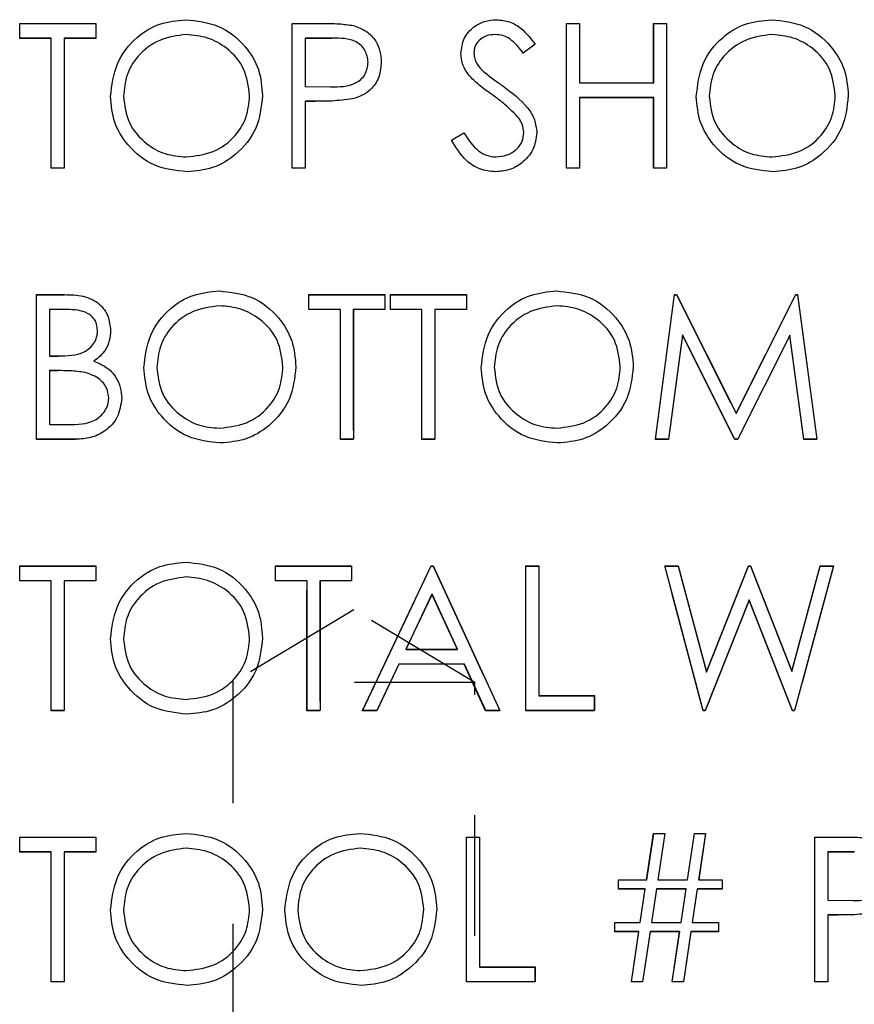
# Model space of a CAD drawing. Header units: inches. Extents: x 220 to 877, y 4 to 174.
# Tile 44 of 256: x 242.072 to 242.765, y 30.723 to 31.54. Entities that reach past the tile are written whole.
import ezdxf

# ---------------------------------------------------------------- set-up
doc = ezdxf.new("R2010")
doc.units = ezdxf.units.IN
doc.header["$LTSCALE"] = 0.5
doc.header["$MEASUREMENT"] = 0
doc.linetypes.add('HIDDEN', pattern=[0.225, 0.15, -0.075])
doc.layers.add('SID-M-H', color=4, linetype='HIDDEN')
doc.layers.add('SID-M-S', color=105, linetype='Continuous')

msp = doc.modelspace()

# ---------------------------------------------------------------- linework, layer by layer
at = {"layer": 'SID-M-H'}
for p, q in [((242.07226, 31.53633), (242.13534, 31.53633)), ((242.07226, 31.52403), (242.07226, 31.53633)), ((242.13534, 31.53633), (242.13534, 31.52403)), ((242.29842, 31.53633), (242.32195, 31.53633)), ((242.29842, 31.41633), (242.29842, 31.53633)), ((242.52611, 31.53633), (242.53688, 31.53633)), ((242.52611, 31.41633), (242.52611, 31.53633)), ((242.53688, 31.53633), (242.53688, 31.4871)), ((242.59842, 31.53633), (242.60919, 31.53633)), ((242.59842, 31.4871), (242.59842, 31.53633)), ((242.60919, 31.53633), (242.60919, 31.41633)), ((242.09842, 31.52403), (242.07226, 31.52403)), ((242.09842, 31.41633), (242.09842, 31.52403)), ((242.10919, 31.52403), (242.10919, 31.41633)), ((242.13534, 31.52403), (242.10919, 31.52403)), ((242.30919, 31.52403), (242.30919, 31.48403)), ((242.33113, 31.52403), (242.30919, 31.52403)), ((242.49996, 31.5191), (242.49022, 31.51172)), ((242.30919, 31.48403), (242.3302, 31.48376)), ((242.53688, 31.4871), (242.59842, 31.4871)), ((242.53688, 31.47479), (242.53688, 31.41633)), ((242.59842, 31.47479), (242.53688, 31.47479)), ((242.59842, 31.41633), (242.59842, 31.47479)), ((242.30919, 31.47172), (242.30919, 31.41633)), ((242.31777, 31.47172), (242.30919, 31.47172)), ((242.43072, 31.43948), (242.44087, 31.44556)), ((242.10919, 31.41633), (242.09842, 31.41633)), ((242.30919, 31.41633), (242.29842, 31.41633)), ((242.53688, 31.41633), (242.52611, 31.41633)), ((242.60919, 31.41633), (242.59842, 31.41633)), ((242.08611, 31.31133), (242.10952, 31.31133)), ((242.08611, 31.19133), (242.08611, 31.31133)), ((242.31226, 31.31133), (242.37534, 31.31133)), ((242.31226, 31.29903), (242.31226, 31.31133)), ((242.37534, 31.31133), (242.37534, 31.29903)), ((242.37996, 31.31133), (242.44303, 31.31133)), ((242.37996, 31.29903), (242.37996, 31.31133)), ((242.44303, 31.31133), (242.44303, 31.29903)), ((242.59996, 31.19133), (242.6158, 31.31133)), ((242.6158, 31.31133), (242.61734, 31.31133)), ((242.61734, 31.31133), (242.66688, 31.21287)), ((242.66688, 31.21287), (242.7163, 31.31133)), ((242.7163, 31.31133), (242.71786, 31.31133)), ((242.71786, 31.31133), (242.7338, 31.19133)), ((242.09688, 31.29903), (242.09688, 31.26056)), ((242.11149, 31.29903), (242.09688, 31.29903)), ((242.33842, 31.29903), (242.31226, 31.29903)), ((242.33842, 31.19133), (242.33842, 31.29903)), ((242.34919, 31.29903), (242.34919, 31.19133)), ((242.37534, 31.29903), (242.34919, 31.29903)), ((242.40611, 31.29903), (242.37996, 31.29903)), ((242.40611, 31.19133), (242.40611, 31.29903)), ((242.41688, 31.29903), (242.41688, 31.19133)), ((242.44303, 31.29903), (242.41688, 31.29903)), ((242.62226, 31.27787), (242.6108, 31.19133)), ((242.66575, 31.19133), (242.62226, 31.27787)), ((242.71149, 31.27768), (242.66818, 31.19133)), ((242.72298, 31.19133), (242.71149, 31.27768)), ((242.09688, 31.26056), (242.10411, 31.26056)), ((242.09688, 31.24826), (242.09688, 31.20364)), ((242.10402, 31.24826), (242.09688, 31.24826)), ((242.09688, 31.20364), (242.11222, 31.20364)), ((242.11856, 31.19133), (242.08611, 31.19133)), ((242.34919, 31.19133), (242.33842, 31.19133)), ((242.41688, 31.19133), (242.40611, 31.19133)), ((242.6108, 31.19133), (242.59996, 31.19133)), ((242.66818, 31.19133), (242.66575, 31.19133)), ((242.7338, 31.19133), (242.72298, 31.19133)), ((242.07226, 31.08633), (242.13534, 31.08633)), ((242.07226, 31.07403), (242.07226, 31.08633)), ((242.13534, 31.08633), (242.13534, 31.07403)), ((242.28457, 31.08633), (242.34765, 31.08633)), ((242.28457, 31.07403), (242.28457, 31.08633)), ((242.34765, 31.08633), (242.34765, 31.07403)), ((242.35688, 30.96633), (242.4138, 31.08633)), ((242.4138, 31.08633), (242.41534, 31.08633)), ((242.41534, 31.08633), (242.47072, 30.96633)), ((242.49226, 31.08633), (242.50303, 31.08633)), ((242.49226, 30.96633), (242.49226, 31.08633)), ((242.50303, 31.08633), (242.50303, 30.97864)), ((242.60765, 31.08633), (242.61878, 31.08633)), ((242.63957, 30.96633), (242.60765, 31.08633)), ((242.61878, 31.08633), (242.64226, 30.99833)), ((242.64226, 30.99833), (242.67719, 31.08633)), ((242.67719, 31.08633), (242.67875, 31.08633)), ((242.67875, 31.08633), (242.71303, 30.99893)), ((242.71303, 30.99893), (242.73664, 31.08633)), ((242.74765, 31.08633), (242.71529, 30.96633)), ((242.73664, 31.08633), (242.74765, 31.08633)), ((242.09842, 31.07403), (242.07226, 31.07403)), ((242.09842, 30.96633), (242.09842, 31.07403)), ((242.10919, 31.07403), (242.10919, 30.96633)), ((242.13534, 31.07403), (242.10919, 31.07403)), ((242.31072, 31.07403), (242.28457, 31.07403)), ((242.31072, 30.96633), (242.31072, 31.07403)), ((242.32149, 31.07403), (242.32149, 30.96633)), ((242.34765, 31.07403), (242.32149, 31.07403)), ((242.41445, 31.06294), (242.39272, 31.0171)), ((242.4356, 31.0171), (242.41445, 31.06294)), ((242.67765, 31.05811), (242.64111, 30.96633)), ((242.71375, 30.96633), (242.67765, 31.05811)), ((242.34957, 31.04995), (242.24907, 30.98957)), ((242.45007, 30.98957), (242.34957, 31.04995)), ((242.39272, 31.0171), (242.4356, 31.0171)), ((242.38688, 31.00479), (242.36863, 30.96633)), ((242.44128, 31.00479), (242.38688, 31.00479)), ((242.45902, 30.96633), (242.44128, 31.00479)), ((242.45007, 30.98957), (242.24907, 30.98957)), ((242.24907, 30.98957), (242.24907, 30.17957)), ((242.45007, 30.17957), (242.45007, 30.98957)), ((242.50303, 30.97864), (242.54919, 30.97864)), ((242.54919, 30.97864), (242.54919, 30.96633)), ((242.10919, 30.96633), (242.09842, 30.96633)), ((242.32149, 30.96633), (242.31072, 30.96633)), ((242.36863, 30.96633), (242.35688, 30.96633)), ((242.47072, 30.96633), (242.45902, 30.96633)), ((242.54919, 30.96633), (242.49226, 30.96633)), ((242.64111, 30.96633), (242.63957, 30.96633)), ((242.71529, 30.96633), (242.71375, 30.96633)), ((242.07226, 30.86133), (242.13534, 30.86133)), ((242.07226, 30.84903), (242.07226, 30.86133)), ((242.13534, 30.86133), (242.13534, 30.84903)), ((242.44303, 30.86133), (242.4538, 30.86133)), ((242.44303, 30.74133), (242.44303, 30.86133)), ((242.4538, 30.86133), (242.4538, 30.75364)), ((242.59265, 30.82595), (242.59842, 30.86441)), ((242.59842, 30.86441), (242.6077, 30.86441)), ((242.6077, 30.86441), (242.60193, 30.82595)), ((242.62649, 30.82595), (242.63226, 30.86441)), ((242.63226, 30.86441), (242.64154, 30.86441)), ((242.64154, 30.86441), (242.63577, 30.82595)), ((242.73226, 30.86133), (242.7558, 30.86133)), ((242.73226, 30.74133), (242.73226, 30.86133)), ((242.09842, 30.84903), (242.07226, 30.84903)), ((242.09842, 30.74133), (242.09842, 30.84903)), ((242.10919, 30.84903), (242.10919, 30.74133)), ((242.13534, 30.84903), (242.10919, 30.84903)), ((242.74303, 30.84903), (242.74303, 30.80903)), ((242.76498, 30.84903), (242.74303, 30.84903)), ((242.56919, 30.82595), (242.59265, 30.82595)), ((242.56919, 30.81826), (242.56919, 30.82595)), ((242.60193, 30.82595), (242.62649, 30.82595)), ((242.63577, 30.82595), (242.65534, 30.82595)), ((242.65534, 30.82595), (242.65534, 30.81826)), ((242.59149, 30.81826), (242.56919, 30.81826)), ((242.58734, 30.79056), (242.59149, 30.81826)), ((242.60077, 30.81826), (242.59664, 30.79056)), ((242.62534, 30.81826), (242.60077, 30.81826)), ((242.62118, 30.79056), (242.62534, 30.81826)), ((242.63462, 30.81826), (242.63048, 30.79056)), ((242.65534, 30.81826), (242.63462, 30.81826)), ((242.74303, 30.80903), (242.76404, 30.80876)), ((242.74303, 30.79672), (242.74303, 30.74133)), ((242.75161, 30.79672), (242.74303, 30.79672)), ((242.56611, 30.79056), (242.58734, 30.79056)), ((242.56611, 30.78287), (242.56611, 30.79056)), ((242.59664, 30.79056), (242.62118, 30.79056)), ((242.63048, 30.79056), (242.65226, 30.79056)), ((242.65226, 30.79056), (242.65226, 30.78287)), ((242.58618, 30.78287), (242.56611, 30.78287)), ((242.57996, 30.74133), (242.58618, 30.78287)), ((242.59548, 30.78287), (242.58926, 30.74133)), ((242.62003, 30.78287), (242.59548, 30.78287)), ((242.6138, 30.74133), (242.62003, 30.78287)), ((242.62933, 30.78287), (242.6231, 30.74133)), ((242.65226, 30.78287), (242.62933, 30.78287)), ((242.4538, 30.75364), (242.49996, 30.75364)), ((242.49996, 30.75364), (242.49996, 30.74133)), ((242.10919, 30.74133), (242.09842, 30.74133)), ((242.49996, 30.74133), (242.44303, 30.74133)), ((242.58926, 30.74133), (242.57996, 30.74133)), ((242.6231, 30.74133), (242.6138, 30.74133)), ((242.74303, 30.74133), (242.73226, 30.74133))]:
    msp.add_line(p, q, dxfattribs=at)
at = {"layer": 'SID-M-S'}
for p, q in [((242.07232, 31.53648), (242.13539, 31.53648)), ((242.07232, 31.52417), (242.07232, 31.53648)), ((242.13539, 31.53648), (242.13539, 31.52417)), ((242.29847, 31.53648), (242.322, 31.53648)), ((242.29847, 31.41648), (242.29847, 31.53648)), ((242.52616, 31.53648), (242.53693, 31.53648)), ((242.52616, 31.41648), (242.52616, 31.53648)), ((242.53693, 31.53648), (242.53693, 31.48725)), ((242.59847, 31.53648), (242.60924, 31.53648)), ((242.59847, 31.48725), (242.59847, 31.53648)), ((242.60924, 31.53648), (242.60924, 31.41648)), ((242.09847, 31.52417), (242.07232, 31.52417)), ((242.09847, 31.41648), (242.09847, 31.52417)), ((242.10924, 31.52417), (242.10924, 31.41648)), ((242.13539, 31.52417), (242.10924, 31.52417)), ((242.30924, 31.52417), (242.30924, 31.48417)), ((242.33119, 31.52417), (242.30924, 31.52417)), ((242.50001, 31.51924), (242.49027, 31.51186)), ((242.30924, 31.48417), (242.33025, 31.48391)), ((242.53693, 31.48725), (242.59847, 31.48725)), ((242.53693, 31.47494), (242.53693, 31.41648)), ((242.59847, 31.47494), (242.53693, 31.47494)), ((242.59847, 31.41648), (242.59847, 31.47494)), ((242.30924, 31.47186), (242.30924, 31.41648)), ((242.31782, 31.47186), (242.30924, 31.47186)), ((242.43078, 31.43963), (242.44092, 31.44571)), ((242.10924, 31.41648), (242.09847, 31.41648)), ((242.30924, 31.41648), (242.29847, 31.41648)), ((242.53693, 31.41648), (242.52616, 31.41648)), ((242.60924, 31.41648), (242.59847, 31.41648)), ((242.08616, 31.31148), (242.10958, 31.31148)), ((242.08616, 31.19148), (242.08616, 31.31148)), ((242.31232, 31.31148), (242.37539, 31.31148)), ((242.31232, 31.29917), (242.31232, 31.31148)), ((242.37539, 31.31148), (242.37539, 31.29917)), ((242.38001, 31.31148), (242.44309, 31.31148)), ((242.38001, 31.29917), (242.38001, 31.31148)), ((242.44309, 31.31148), (242.44309, 31.29917)), ((242.60001, 31.19148), (242.61585, 31.31148)), ((242.61585, 31.31148), (242.61739, 31.31148)), ((242.61739, 31.31148), (242.66693, 31.21302)), ((242.66693, 31.21302), (242.71635, 31.31148)), ((242.71635, 31.31148), (242.71792, 31.31148)), ((242.71792, 31.31148), (242.73385, 31.19148)), ((242.09693, 31.29917), (242.09693, 31.26071)), ((242.11155, 31.29917), (242.09693, 31.29917)), ((242.33847, 31.29917), (242.31232, 31.29917)), ((242.33847, 31.19148), (242.33847, 31.29917)), ((242.34924, 31.29917), (242.34924, 31.19148)), ((242.37539, 31.29917), (242.34924, 31.29917)), ((242.40616, 31.29917), (242.38001, 31.29917)), ((242.40616, 31.19148), (242.40616, 31.29917)), ((242.41693, 31.29917), (242.41693, 31.19148)), ((242.44309, 31.29917), (242.41693, 31.29917)), ((242.62232, 31.27802), (242.61085, 31.19148)), ((242.6658, 31.19148), (242.62232, 31.27802)), ((242.71155, 31.27783), (242.66823, 31.19148)), ((242.72304, 31.19148), (242.71155, 31.27783)), ((242.09693, 31.26071), (242.10417, 31.26071)), ((242.09693, 31.2484), (242.09693, 31.20379)), ((242.10407, 31.2484), (242.09693, 31.2484)), ((242.09693, 31.20379), (242.11227, 31.20379)), ((242.11861, 31.19148), (242.08616, 31.19148)), ((242.34924, 31.19148), (242.33847, 31.19148)), ((242.41693, 31.19148), (242.40616, 31.19148)), ((242.61085, 31.19148), (242.60001, 31.19148)), ((242.66823, 31.19148), (242.6658, 31.19148)), ((242.73385, 31.19148), (242.72304, 31.19148)), ((242.07232, 31.08648), (242.13539, 31.08648)), ((242.07232, 31.07417), (242.07232, 31.08648)), ((242.13539, 31.08648), (242.13539, 31.07417)), ((242.28462, 31.08648), (242.3477, 31.08648)), ((242.28462, 31.07417), (242.28462, 31.08648)), ((242.3477, 31.08648), (242.3477, 31.07417)), ((242.35693, 30.96648), (242.41385, 31.08648)), ((242.41385, 31.08648), (242.41539, 31.08648)), ((242.41539, 31.08648), (242.47078, 30.96648)), ((242.49232, 31.08648), (242.50309, 31.08648)), ((242.49232, 30.96648), (242.49232, 31.08648)), ((242.50309, 31.08648), (242.50309, 30.97879)), ((242.6077, 31.08648), (242.61883, 31.08648)), ((242.63962, 30.96648), (242.6077, 31.08648)), ((242.61883, 31.08648), (242.64232, 30.99847)), ((242.64232, 30.99847), (242.67724, 31.08648)), ((242.67724, 31.08648), (242.67881, 31.08648)), ((242.67881, 31.08648), (242.71309, 30.99908)), ((242.71309, 30.99908), (242.73669, 31.08648)), ((242.7477, 31.08648), (242.71534, 30.96648)), ((242.73669, 31.08648), (242.7477, 31.08648)), ((242.09847, 31.07417), (242.07232, 31.07417)), ((242.09847, 30.96648), (242.09847, 31.07417)), ((242.10924, 31.07417), (242.10924, 30.96648)), ((242.13539, 31.07417), (242.10924, 31.07417)), ((242.31078, 31.07417), (242.28462, 31.07417)), ((242.31078, 30.96648), (242.31078, 31.07417)), ((242.32155, 31.07417), (242.32155, 30.96648)), ((242.3477, 31.07417), (242.32155, 31.07417)), ((242.4145, 31.06309), (242.39277, 31.01725)), ((242.43566, 31.01725), (242.4145, 31.06309)), ((242.6777, 31.05826), (242.64116, 30.96648)), ((242.71381, 30.96648), (242.6777, 31.05826)), ((242.39277, 31.01725), (242.43566, 31.01725)), ((242.38693, 31.00494), (242.36869, 30.96648)), ((242.44133, 31.00494), (242.38693, 31.00494)), ((242.45907, 30.96648), (242.44133, 31.00494)), ((242.50309, 30.97879), (242.54924, 30.97879)), ((242.54924, 30.97879), (242.54924, 30.96648)), ((242.10924, 30.96648), (242.09847, 30.96648)), ((242.32155, 30.96648), (242.31078, 30.96648)), ((242.36869, 30.96648), (242.35693, 30.96648)), ((242.47078, 30.96648), (242.45907, 30.96648)), ((242.54924, 30.96648), (242.49232, 30.96648)), ((242.64116, 30.96648), (242.63962, 30.96648)), ((242.71534, 30.96648), (242.71381, 30.96648)), ((242.07232, 30.86148), (242.13539, 30.86148)), ((242.07232, 30.84917), (242.07232, 30.86148)), ((242.13539, 30.86148), (242.13539, 30.84917)), ((242.44309, 30.86148), (242.45385, 30.86148)), ((242.44309, 30.74148), (242.44309, 30.86148)), ((242.45385, 30.86148), (242.45385, 30.75379)), ((242.5927, 30.8261), (242.59847, 30.86456)), ((242.59847, 30.86456), (242.60775, 30.86456)), ((242.60775, 30.86456), (242.60198, 30.8261)), ((242.62655, 30.8261), (242.63232, 30.86456)), ((242.63232, 30.86456), (242.64159, 30.86456)), ((242.64159, 30.86456), (242.63583, 30.8261)), ((242.73232, 30.86148), (242.75585, 30.86148)), ((242.73232, 30.74148), (242.73232, 30.86148)), ((242.09847, 30.84917), (242.07232, 30.84917)), ((242.09847, 30.74148), (242.09847, 30.84917)), ((242.10924, 30.84917), (242.10924, 30.74148)), ((242.13539, 30.84917), (242.10924, 30.84917)), ((242.74309, 30.84917), (242.74309, 30.80917)), ((242.76503, 30.84917), (242.74309, 30.84917)), ((242.56924, 30.8261), (242.5927, 30.8261)), ((242.56924, 30.8184), (242.56924, 30.8261)), ((242.60198, 30.8261), (242.62655, 30.8261)), ((242.63583, 30.8261), (242.65539, 30.8261)), ((242.65539, 30.8261), (242.65539, 30.8184)), ((242.59155, 30.8184), (242.56924, 30.8184)), ((242.58739, 30.79071), (242.59155, 30.8184)), ((242.60083, 30.8184), (242.59669, 30.79071)), ((242.62539, 30.8184), (242.60083, 30.8184)), ((242.62123, 30.79071), (242.62539, 30.8184)), ((242.63467, 30.8184), (242.63054, 30.79071)), ((242.65539, 30.8184), (242.63467, 30.8184)), ((242.74309, 30.80917), (242.76409, 30.80891)), ((242.74309, 30.79686), (242.74309, 30.74148)), ((242.75167, 30.79686), (242.74309, 30.79686)), ((242.56616, 30.79071), (242.58739, 30.79071)), ((242.56616, 30.78302), (242.56616, 30.79071)), ((242.59669, 30.79071), (242.62123, 30.79071)), ((242.63054, 30.79071), (242.65232, 30.79071)), ((242.65232, 30.79071), (242.65232, 30.78302)), ((242.58623, 30.78302), (242.56616, 30.78302)), ((242.58001, 30.74148), (242.58623, 30.78302)), ((242.59554, 30.78302), (242.58931, 30.74148)), ((242.62008, 30.78302), (242.59554, 30.78302)), ((242.61385, 30.74148), (242.62008, 30.78302)), ((242.62938, 30.78302), (242.62316, 30.74148)), ((242.65232, 30.78302), (242.62938, 30.78302)), ((242.45385, 30.75379), (242.50001, 30.75379)), ((242.50001, 30.75379), (242.50001, 30.74148)), ((242.10924, 30.74148), (242.09847, 30.74148)), ((242.50001, 30.74148), (242.44309, 30.74148)), ((242.58931, 30.74148), (242.58001, 30.74148)), ((242.62316, 30.74148), (242.61385, 30.74148)), ((242.74309, 30.74148), (242.73232, 30.74148))]:
    msp.add_line(p, q, dxfattribs=at)
for points, knots in [([(242.1477, 31.47595), (242.14881, 31.48521), (242.15103, 31.50372), (242.16745, 31.52481), (242.18818, 31.53738), (242.20273, 31.53883), (242.21001, 31.53956)], [0, 0, 0, 0, 0.279731, 0.559327, 0.77968, 1, 1, 1, 1]), ([(242.21001, 31.53956), (242.21941, 31.53857), (242.23821, 31.5366), (242.25924, 31.51957), (242.272, 31.49866), (242.27324, 31.48391), (242.27385, 31.47653)], [0, 0, 0, 0, 0.279767, 0.559358, 0.779571, 1, 1, 1, 1]), ([(242.43847, 31.51155), (242.43899, 31.51581), (242.44003, 31.52433), (242.44823, 31.53358), (242.45802, 31.5387), (242.4647, 31.53927), (242.46804, 31.53956)], [0, 0, 0, 0, 0.279553, 0.558798, 0.779378, 1, 1, 1, 1]), ([(242.46804, 31.53956), (242.47173, 31.5392), (242.47912, 31.53847), (242.49069, 31.53141), (242.49647, 31.52386), (242.50001, 31.51924)], [0, 0, 0, 0, 0.27975, 0.559501, 1, 1, 1, 1]), ([(242.63385, 31.47595), (242.63496, 31.48521), (242.63718, 31.50372), (242.6536, 31.52481), (242.67433, 31.53738), (242.68889, 31.53883), (242.69616, 31.53956)], [0, 0, 0, 0, 0.279731, 0.559327, 0.77968, 1, 1, 1, 1]), ([(242.69616, 31.53956), (242.70557, 31.53857), (242.72437, 31.5366), (242.74539, 31.51957), (242.75816, 31.49866), (242.75939, 31.48391), (242.76001, 31.47653)], [0, 0, 0, 0, 0.279767, 0.559358, 0.779571, 1, 1, 1, 1]), ([(242.322, 31.53648), (242.32713, 31.5365), (242.33629, 31.53653), (242.34535, 31.53524), (242.34934, 31.53468)], [0, 0, 0, 0, 0.560314, 1, 1, 1, 1]), ([(242.34934, 31.53468), (242.35298, 31.53336), (242.36027, 31.53073), (242.36781, 31.52261), (242.37179, 31.51339), (242.37214, 31.50733), (242.37232, 31.50429)], [0, 0, 0, 0, 0.279705, 0.559381, 0.779509, 1, 1, 1, 1]), ([(242.21054, 31.52725), (242.20296, 31.52627), (242.18781, 31.5243), (242.17048, 31.51093), (242.1601, 31.49393), (242.15901, 31.48198), (242.15847, 31.476)], [0, 0, 0, 0, 0.2796271, 0.5593495, 0.7796302, 1, 1, 1, 1]), ([(242.26309, 31.47655), (242.26216, 31.48417), (242.26032, 31.49941), (242.24572, 31.51593), (242.22843, 31.52549), (242.2165, 31.52666), (242.21054, 31.52725)], [0, 0, 0, 0, 0.279468, 0.55887, 0.779516, 1, 1, 1, 1]), ([(242.36155, 31.50424), (242.361, 31.50769), (242.36018, 31.51287), (242.35576, 31.51828), (242.34729, 31.52436), (242.33834, 31.52425), (242.33119, 31.52417)], [0, 0, 0, 0, 0.248969, 0.374729, 0.500383, 1, 1, 1, 1]), ([(242.46684, 31.52725), (242.4644, 31.52706), (242.45953, 31.52669), (242.45367, 31.52295), (242.44983, 31.51781), (242.44944, 31.51397), (242.44924, 31.51206)], [0, 0, 0, 0, 0.280274, 0.559931, 0.77992, 1, 1, 1, 1]), ([(242.49027, 31.51186), (242.48688, 31.51621), (242.48215, 31.52227), (242.47327, 31.52676), (242.46898, 31.52709), (242.46684, 31.52725)], [0, 0, 0, 0, 0.5598185, 0.7798479, 1, 1, 1, 1]), ([(242.69669, 31.52725), (242.68912, 31.52627), (242.67396, 31.5243), (242.65663, 31.51093), (242.64626, 31.49393), (242.64517, 31.48198), (242.64462, 31.476)], [0, 0, 0, 0, 0.279627, 0.55935, 0.77963, 1, 1, 1, 1]), ([(242.74924, 31.47655), (242.74832, 31.48417), (242.74647, 31.49941), (242.73187, 31.51593), (242.71458, 31.52549), (242.70265, 31.52666), (242.69669, 31.52725)], [0, 0, 0, 0, 0.279468, 0.55887, 0.779516, 1, 1, 1, 1]), ([(242.44518, 31.49328), (242.44306, 31.4964), (242.43928, 31.50196), (242.43872, 31.50862), (242.43847, 31.51155)], [0, 0, 0, 0, 0.55984, 1, 1, 1, 1]), ([(242.44924, 31.51206), (242.44938, 31.51038), (242.44966, 31.50703), (242.45226, 31.50151), (242.45529, 31.49843), (242.45715, 31.49655)], [0, 0, 0, 0, 0.279946, 0.559774, 1, 1, 1, 1]), ([(242.33025, 31.48391), (242.33756, 31.48388), (242.34671, 31.48385), (242.35557, 31.48985), (242.36019, 31.49537), (242.361, 31.5007), (242.36155, 31.50424)], [0, 0, 0, 0, 0.499721, 0.62535, 0.751083, 1, 1, 1, 1]), ([(242.37232, 31.50429), (242.37203, 31.50033), (242.37146, 31.49243), (242.36545, 31.4828), (242.35727, 31.47659), (242.35134, 31.47475), (242.34837, 31.47384)], [0, 0, 0, 0, 0.280099, 0.559324, 0.779458, 1, 1, 1, 1]), ([(242.46484, 31.47696), (242.46093, 31.47973), (242.45395, 31.48466), (242.44785, 31.49065), (242.44518, 31.49328)], [0, 0, 0, 0, 0.560413, 1, 1, 1, 1]), ([(242.45715, 31.49655), (242.46011, 31.49425), (242.46539, 31.49015), (242.47087, 31.4863), (242.47328, 31.4846)], [0, 0, 0, 0, 0.559906, 1, 1, 1, 1]), ([(242.47328, 31.4846), (242.4808, 31.47903), (242.49128, 31.47127), (242.5002, 31.45683), (242.5011, 31.44953), (242.50155, 31.44588)], [0, 0, 0, 0, 0.560115, 0.780284, 1, 1, 1, 1]), ([(242.21097, 31.4134), (242.20167, 31.41443), (242.18307, 31.41649), (242.16239, 31.43345), (242.14964, 31.45405), (242.14835, 31.46865), (242.1477, 31.47595)], [0, 0, 0, 0, 0.279663, 0.559354, 0.779636, 1, 1, 1, 1]), ([(242.15847, 31.476), (242.15939, 31.46844), (242.16122, 31.45331), (242.17573, 31.437), (242.19273, 31.42717), (242.2046, 31.4262), (242.21054, 31.42571)], [0, 0, 0, 0, 0.279416, 0.559077, 0.779478, 1, 1, 1, 1]), ([(242.21054, 31.42571), (242.21816, 31.42658), (242.23339, 31.42832), (242.25105, 31.44146), (242.26143, 31.45856), (242.26253, 31.47056), (242.26309, 31.47655)], [0, 0, 0, 0, 0.27983, 0.559389, 0.779654, 1, 1, 1, 1]), ([(242.27385, 31.47653), (242.2728, 31.46722), (242.27069, 31.44859), (242.2536, 31.42795), (242.23291, 31.41527), (242.21828, 31.41403), (242.21097, 31.4134)], [0, 0, 0, 0, 0.27963, 0.559343, 0.779597, 1, 1, 1, 1]), ([(242.34837, 31.47384), (242.34269, 31.47312), (242.33255, 31.47184), (242.32232, 31.47186), (242.31782, 31.47186)], [0, 0, 0, 0, 0.5596942, 1, 1, 1, 1]), ([(242.48647, 31.45783), (242.48278, 31.46178), (242.47617, 31.46885), (242.4683, 31.47448), (242.46484, 31.47696)], [0, 0, 0, 0, 0.559496, 1, 1, 1, 1]), ([(242.69712, 31.4134), (242.68783, 31.41443), (242.66923, 31.41649), (242.64854, 31.43345), (242.63579, 31.45405), (242.6345, 31.46865), (242.63385, 31.47595)], [0, 0, 0, 0, 0.279663, 0.559354, 0.779636, 1, 1, 1, 1]), ([(242.64462, 31.476), (242.64554, 31.46844), (242.64738, 31.45331), (242.66188, 31.437), (242.67888, 31.42717), (242.69075, 31.4262), (242.69669, 31.42571)], [0, 0, 0, 0, 0.279416, 0.559077, 0.779478, 1, 1, 1, 1]), ([(242.69669, 31.42571), (242.70431, 31.42658), (242.71955, 31.42832), (242.7372, 31.44146), (242.74758, 31.45856), (242.74869, 31.47056), (242.74924, 31.47655)], [0, 0, 0, 0, 0.27983, 0.559389, 0.779654, 1, 1, 1, 1]), ([(242.76001, 31.47653), (242.75895, 31.46722), (242.75684, 31.44859), (242.73975, 31.42795), (242.71906, 31.41527), (242.70444, 31.41403), (242.69712, 31.4134)], [0, 0, 0, 0, 0.27963, 0.559343, 0.779597, 1, 1, 1, 1]), ([(242.49078, 31.44605), (242.49048, 31.44844), (242.48995, 31.45271), (242.48754, 31.45626), (242.48647, 31.45783)], [0, 0, 0, 0, 0.55899, 1, 1, 1, 1]), ([(242.46727, 31.4134), (242.46283, 31.41385), (242.45395, 31.41474), (242.44027, 31.42378), (242.43438, 31.43362), (242.43078, 31.43963)], [0, 0, 0, 0, 0.27988, 0.559666, 1, 1, 1, 1]), ([(242.44092, 31.44571), (242.44449, 31.44023), (242.44946, 31.43259), (242.45963, 31.42651), (242.46472, 31.42598), (242.46727, 31.42571)], [0, 0, 0, 0, 0.559321, 0.779782, 1, 1, 1, 1]), ([(242.46727, 31.42571), (242.47049, 31.42603), (242.47694, 31.42668), (242.48482, 31.43153), (242.48983, 31.43844), (242.49046, 31.44351), (242.49078, 31.44605)], [0, 0, 0, 0, 0.280276, 0.560148, 0.780153, 1, 1, 1, 1]), ([(242.50155, 31.44588), (242.50088, 31.44097), (242.49953, 31.43114), (242.48994, 31.42069), (242.47886, 31.41434), (242.47113, 31.41371), (242.46727, 31.4134)], [0, 0, 0, 0, 0.279183, 0.559085, 0.779446, 1, 1, 1, 1]), ([(242.10958, 31.31148), (242.11472, 31.31137), (242.12495, 31.31115), (242.13847, 31.30504), (242.14635, 31.29382), (242.14725, 31.28577), (242.1477, 31.28174)], [0, 0, 0, 0, 0.281317, 0.559922, 0.779935, 1, 1, 1, 1]), ([(242.17539, 31.25095), (242.1765, 31.26021), (242.17872, 31.27872), (242.19514, 31.29981), (242.21587, 31.31238), (242.23043, 31.31383), (242.2377, 31.31456)], [0, 0, 0, 0, 0.279731, 0.559327, 0.77968, 1, 1, 1, 1]), ([(242.2377, 31.31456), (242.2471, 31.31357), (242.2659, 31.3116), (242.28693, 31.29457), (242.29969, 31.27366), (242.30093, 31.25891), (242.30155, 31.25153)], [0, 0, 0, 0, 0.279767, 0.559358, 0.779571, 1, 1, 1, 1]), ([(242.45539, 31.25095), (242.4565, 31.26021), (242.45872, 31.27872), (242.47514, 31.29981), (242.49587, 31.31238), (242.51043, 31.31383), (242.5177, 31.31456)], [0, 0, 0, 0, 0.279731, 0.559327, 0.77968, 1, 1, 1, 1]), ([(242.5177, 31.31456), (242.5271, 31.31357), (242.5459, 31.3116), (242.56693, 31.29457), (242.57969, 31.27366), (242.58093, 31.25891), (242.58155, 31.25153)], [0, 0, 0, 0, 0.279767, 0.559358, 0.779571, 1, 1, 1, 1]), ([(242.23823, 31.30225), (242.23065, 31.30127), (242.2155, 31.2993), (242.19817, 31.28593), (242.1878, 31.26893), (242.18671, 31.25698), (242.18616, 31.251)], [0, 0, 0, 0, 0.279627, 0.55935, 0.77963, 1, 1, 1, 1]), ([(242.29078, 31.25155), (242.28986, 31.25917), (242.28801, 31.27441), (242.27341, 31.29093), (242.25612, 31.30049), (242.24419, 31.30166), (242.23823, 31.30225)], [0, 0, 0, 0, 0.279468, 0.55887, 0.779516, 1, 1, 1, 1]), ([(242.51823, 31.30225), (242.51065, 31.30127), (242.4955, 31.2993), (242.47817, 31.28593), (242.4678, 31.26893), (242.46671, 31.25698), (242.46616, 31.251)], [0, 0, 0, 0, 0.279627, 0.55935, 0.77963, 1, 1, 1, 1]), ([(242.57078, 31.25155), (242.56986, 31.25917), (242.56801, 31.27441), (242.55341, 31.29093), (242.53612, 31.30049), (242.52419, 31.30166), (242.51823, 31.30225)], [0, 0, 0, 0, 0.279468, 0.55887, 0.779516, 1, 1, 1, 1]), ([(242.13693, 31.28153), (242.13658, 31.28448), (242.13606, 31.28892), (242.13226, 31.2935), (242.12509, 31.29863), (242.11756, 31.29893), (242.11155, 31.29917)], [0, 0, 0, 0, 0.249284, 0.374925, 0.500645, 1, 1, 1, 1]), ([(242.10417, 31.26071), (242.1117, 31.26073), (242.12113, 31.26075), (242.13042, 31.26683), (242.13403, 31.27101), (242.13649, 31.27603), (242.13678, 31.2797), (242.13693, 31.28153)], [0, 0, 0, 0, 0.498607, 0.624009, 0.749401, 0.874736, 1, 1, 1, 1]), ([(242.1477, 31.28174), (242.1475, 31.27891), (242.14709, 31.27325), (242.14313, 31.26363), (242.13735, 31.25902), (242.13383, 31.25622)], [0, 0, 0, 0, 0.280867, 0.561527, 1, 1, 1, 1]), ([(242.13383, 31.25622), (242.13743, 31.25476), (242.1446, 31.25185), (242.15217, 31.24381), (242.15627, 31.23464), (242.15671, 31.22857), (242.15693, 31.22554)], [0, 0, 0, 0, 0.280382, 0.559606, 0.779765, 1, 1, 1, 1]), ([(242.23823, 31.20071), (242.24585, 31.20158), (242.26109, 31.20332), (242.27874, 31.21646), (242.28912, 31.23356), (242.29023, 31.24556), (242.29078, 31.25155)], [0, 0, 0, 0, 0.27983, 0.559389, 0.779654, 1, 1, 1, 1]), ([(242.51823, 31.20071), (242.52585, 31.20158), (242.54109, 31.20332), (242.55874, 31.21646), (242.56912, 31.23356), (242.57023, 31.24556), (242.57078, 31.25155)], [0, 0, 0, 0, 0.27983, 0.559389, 0.779654, 1, 1, 1, 1]), ([(242.12652, 31.24698), (242.12235, 31.2475), (242.11489, 31.24842), (242.10738, 31.24841), (242.10407, 31.2484)], [0, 0, 0, 0, 0.559734, 1, 1, 1, 1]), ([(242.14616, 31.22554), (242.1458, 31.22848), (242.14508, 31.23437), (242.13814, 31.24294), (242.13093, 31.24545), (242.12652, 31.24698)], [0, 0, 0, 0, 0.279944, 0.560429, 1, 1, 1, 1]), ([(242.23866, 31.1884), (242.22936, 31.18943), (242.21077, 31.19149), (242.19008, 31.20845), (242.17733, 31.22905), (242.17604, 31.24365), (242.17539, 31.25095)], [0, 0, 0, 0, 0.279663, 0.559354, 0.779636, 1, 1, 1, 1]), ([(242.18616, 31.251), (242.18708, 31.24344), (242.18892, 31.22831), (242.20342, 31.212), (242.22042, 31.20217), (242.23229, 31.2012), (242.23823, 31.20071)], [0, 0, 0, 0, 0.279416, 0.559077, 0.779478, 1, 1, 1, 1]), ([(242.30155, 31.25153), (242.30049, 31.24222), (242.29838, 31.22359), (242.28129, 31.20295), (242.2606, 31.19027), (242.24598, 31.18903), (242.23866, 31.1884)], [0, 0, 0, 0, 0.27963, 0.559343, 0.779597, 1, 1, 1, 1]), ([(242.51866, 31.1884), (242.50936, 31.18943), (242.49077, 31.19149), (242.47008, 31.20845), (242.45733, 31.22905), (242.45604, 31.24365), (242.45539, 31.25095)], [0, 0, 0, 0, 0.2796633, 0.5593539, 0.7796364, 1, 1, 1, 1]), ([(242.46616, 31.251), (242.46708, 31.24344), (242.46892, 31.22831), (242.48342, 31.212), (242.50042, 31.20217), (242.51229, 31.2012), (242.51823, 31.20071)], [0, 0, 0, 0, 0.279416, 0.559077, 0.779478, 1, 1, 1, 1]), ([(242.58155, 31.25153), (242.58049, 31.24222), (242.57838, 31.22359), (242.56129, 31.20295), (242.5406, 31.19027), (242.52598, 31.18903), (242.51866, 31.1884)], [0, 0, 0, 0, 0.27963, 0.559343, 0.779597, 1, 1, 1, 1]), ([(242.11227, 31.20379), (242.12011, 31.2038), (242.13187, 31.20381), (242.14221, 31.21302), (242.14567, 31.21985), (242.146, 31.22365), (242.14616, 31.22554)], [0, 0, 0, 0, 0.49936, 0.748736, 0.874399, 1, 1, 1, 1]), ([(242.15693, 31.22554), (242.15622, 31.22016), (242.1548, 31.2094), (242.144, 31.19799), (242.13129, 31.1922), (242.12284, 31.19172), (242.11861, 31.19148)], [0, 0, 0, 0, 0.279141, 0.558654, 0.779059, 1, 1, 1, 1]), ([(242.1477, 31.02595), (242.14881, 31.03521), (242.15103, 31.05372), (242.16745, 31.07481), (242.18818, 31.08738), (242.20273, 31.08883), (242.21001, 31.08956)], [0, 0, 0, 0, 0.279731, 0.559327, 0.77968, 1, 1, 1, 1]), ([(242.21001, 31.08956), (242.21941, 31.08857), (242.23821, 31.0866), (242.25924, 31.06957), (242.272, 31.04866), (242.27324, 31.03391), (242.27385, 31.02653)], [0, 0, 0, 0, 0.279767, 0.559358, 0.779571, 1, 1, 1, 1]), ([(242.21054, 31.07725), (242.20296, 31.07627), (242.18781, 31.0743), (242.17048, 31.06093), (242.1601, 31.04393), (242.15901, 31.03198), (242.15847, 31.026)], [0, 0, 0, 0, 0.279627, 0.55935, 0.77963, 1, 1, 1, 1]), ([(242.26309, 31.02655), (242.26216, 31.03417), (242.26032, 31.04941), (242.24572, 31.06593), (242.22843, 31.07549), (242.2165, 31.07666), (242.21054, 31.07725)], [0, 0, 0, 0, 0.279468, 0.55887, 0.779516, 1, 1, 1, 1]), ([(242.21097, 30.9634), (242.20167, 30.96443), (242.18307, 30.96649), (242.16239, 30.98345), (242.14964, 31.00405), (242.14835, 31.01865), (242.1477, 31.02595)], [0, 0, 0, 0, 0.279663, 0.559354, 0.779636, 1, 1, 1, 1]), ([(242.15847, 31.026), (242.15939, 31.01844), (242.16122, 31.00331), (242.17573, 30.987), (242.19273, 30.97717), (242.2046, 30.9762), (242.21054, 30.97571)], [0, 0, 0, 0, 0.279416, 0.559077, 0.779478, 1, 1, 1, 1]), ([(242.21054, 30.97571), (242.21816, 30.97658), (242.23339, 30.97832), (242.25105, 30.99146), (242.26143, 31.00856), (242.26253, 31.02056), (242.26309, 31.02655)], [0, 0, 0, 0, 0.27983, 0.559389, 0.779654, 1, 1, 1, 1]), ([(242.27385, 31.02653), (242.2728, 31.01722), (242.27069, 30.99859), (242.2536, 30.97795), (242.23291, 30.96527), (242.21828, 30.96403), (242.21097, 30.9634)], [0, 0, 0, 0, 0.27963, 0.559343, 0.779597, 1, 1, 1, 1]), ([(242.1477, 30.80095), (242.14881, 30.81021), (242.15103, 30.82872), (242.16745, 30.84981), (242.18818, 30.86238), (242.20273, 30.86383), (242.21001, 30.86456)], [0, 0, 0, 0, 0.279731, 0.559327, 0.77968, 1, 1, 1, 1]), ([(242.21001, 30.86456), (242.21941, 30.86357), (242.23821, 30.8616), (242.25924, 30.84457), (242.272, 30.82366), (242.27324, 30.80891), (242.27385, 30.80153)], [0, 0, 0, 0, 0.279767, 0.559358, 0.779571, 1, 1, 1, 1]), ([(242.29232, 30.80095), (242.29342, 30.81021), (242.29564, 30.82872), (242.31206, 30.84981), (242.3328, 30.86238), (242.34735, 30.86383), (242.35462, 30.86456)], [0, 0, 0, 0, 0.279731, 0.559327, 0.77968, 1, 1, 1, 1]), ([(242.35462, 30.86456), (242.36403, 30.86357), (242.38283, 30.8616), (242.40386, 30.84457), (242.41662, 30.82366), (242.41785, 30.80891), (242.41847, 30.80153)], [0, 0, 0, 0, 0.279767, 0.559358, 0.779571, 1, 1, 1, 1]), ([(242.75585, 30.86148), (242.76098, 30.8615), (242.77014, 30.86153), (242.7792, 30.86024), (242.78318, 30.85968)], [0, 0, 0, 0, 0.560314, 1, 1, 1, 1]), ([(242.21054, 30.85225), (242.20296, 30.85127), (242.18781, 30.8493), (242.17048, 30.83593), (242.1601, 30.81893), (242.15901, 30.80698), (242.15847, 30.801)], [0, 0, 0, 0, 0.279627, 0.55935, 0.77963, 1, 1, 1, 1]), ([(242.26309, 30.80155), (242.26216, 30.80917), (242.26032, 30.82441), (242.24572, 30.84093), (242.22843, 30.85049), (242.2165, 30.85166), (242.21054, 30.85225)], [0, 0, 0, 0, 0.279468, 0.55887, 0.779516, 1, 1, 1, 1]), ([(242.35515, 30.85225), (242.34758, 30.85127), (242.33242, 30.8493), (242.31509, 30.83593), (242.30472, 30.81893), (242.30363, 30.80698), (242.30309, 30.801)], [0, 0, 0, 0, 0.279627, 0.55935, 0.77963, 1, 1, 1, 1]), ([(242.4077, 30.80155), (242.40678, 30.80917), (242.40494, 30.82441), (242.39033, 30.84093), (242.37304, 30.85049), (242.36111, 30.85166), (242.35515, 30.85225)], [0, 0, 0, 0, 0.279468, 0.55887, 0.779516, 1, 1, 1, 1]), ([(242.76409, 30.80891), (242.77141, 30.80888), (242.78056, 30.80885), (242.78941, 30.81485), (242.79403, 30.82037), (242.79485, 30.8257), (242.79539, 30.82924)], [0, 0, 0, 0, 0.499721, 0.62535, 0.751083, 1, 1, 1, 1]), ([(242.21097, 30.7384), (242.20167, 30.73943), (242.18307, 30.74149), (242.16239, 30.75845), (242.14964, 30.77905), (242.14835, 30.79365), (242.1477, 30.80095)], [0, 0, 0, 0, 0.279663, 0.559354, 0.779636, 1, 1, 1, 1]), ([(242.15847, 30.801), (242.15939, 30.79344), (242.16122, 30.77831), (242.17573, 30.762), (242.19273, 30.75217), (242.2046, 30.7512), (242.21054, 30.75071)], [0, 0, 0, 0, 0.279416, 0.559077, 0.779478, 1, 1, 1, 1]), ([(242.21054, 30.75071), (242.21816, 30.75158), (242.23339, 30.75332), (242.25105, 30.76646), (242.26143, 30.78356), (242.26253, 30.79556), (242.26309, 30.80155)], [0, 0, 0, 0, 0.27983, 0.559389, 0.779654, 1, 1, 1, 1]), ([(242.27385, 30.80153), (242.2728, 30.79222), (242.27069, 30.77359), (242.2536, 30.75295), (242.23291, 30.74027), (242.21828, 30.73903), (242.21097, 30.7384)], [0, 0, 0, 0, 0.27963, 0.559343, 0.779597, 1, 1, 1, 1]), ([(242.35559, 30.7384), (242.34629, 30.73943), (242.32769, 30.74149), (242.307, 30.75845), (242.29425, 30.77905), (242.29296, 30.79365), (242.29232, 30.80095)], [0, 0, 0, 0, 0.2796633, 0.5593539, 0.7796364, 1, 1, 1, 1]), ([(242.30309, 30.801), (242.304, 30.79344), (242.30584, 30.77831), (242.32034, 30.762), (242.33734, 30.75217), (242.34922, 30.7512), (242.35515, 30.75071)], [0, 0, 0, 0, 0.279416, 0.559077, 0.779478, 1, 1, 1, 1]), ([(242.35515, 30.75071), (242.36277, 30.75158), (242.37801, 30.75332), (242.39566, 30.76646), (242.40605, 30.78356), (242.40715, 30.79556), (242.4077, 30.80155)], [0, 0, 0, 0, 0.27983, 0.559389, 0.779654, 1, 1, 1, 1]), ([(242.41847, 30.80153), (242.41741, 30.79222), (242.4153, 30.77359), (242.39821, 30.75295), (242.37752, 30.74027), (242.3629, 30.73903), (242.35559, 30.7384)], [0, 0, 0, 0, 0.2796304, 0.5593429, 0.7795972, 1, 1, 1, 1]), ([(242.78222, 30.79884), (242.77654, 30.79812), (242.76639, 30.79684), (242.75617, 30.79686), (242.75167, 30.79686)], [0, 0, 0, 0, 0.559694, 1, 1, 1, 1])]:
    msp.add_open_spline(points, degree=3, knots=knots, dxfattribs=at)

doc.saveas('drawing.dxf')
